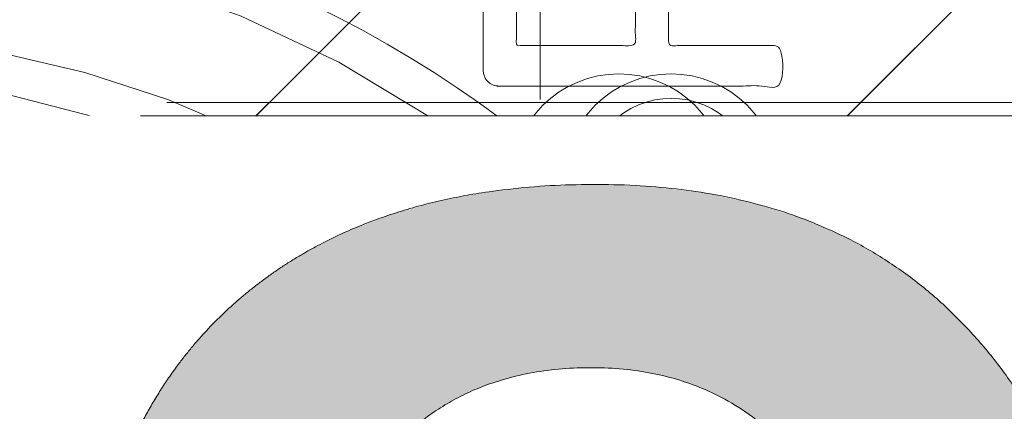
# Model space of a CAD drawing. Header units: inches. Extents: x -471 to -284, y -222 to 20.
# Tile 14 of 54: x -395.135 to -393.654, y 11.441 to 12.03. Entities that reach past the tile are written whole.
import ezdxf

# ---------------------------------------------------------------- set-up
doc = ezdxf.new("R2010")
doc.units = ezdxf.units.IN
doc.header["$LTSCALE"] = 32
doc.header["$MEASUREMENT"] = 0
doc.linetypes.add('Dash Style-1', pattern=[0.083328, 0.041656, -0.041672])
for name, color, linetype, lineweight in [('Black', 7, 'Continuous', 18), ('DashLine', 7, 'Dash Style-1', 13), ('DashLineFill', 7, 'Dash Style-1', 13), ('Drawing', 7, 'Continuous', 18), ('Metal-DeskStructure', 7, 'Continuous', 13), ('None', 7, 'Continuous', 18), ('Plastic-BracketCover', 7, 'Continuous', 13), ('SolidLine', 7, 'Continuous', 15), ('Wood_1-H', 7, 'Continuous', 13)]:
    doc.layers.add(name, color=color, linetype=linetype, lineweight=lineweight)
pattern_1 = [(45, (0, 0), (-1.61301565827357, 1.935715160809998), []), (45, (-1.0608, 1.0608), (-0.4723460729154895, 0.4167612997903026), [])]

# ---------------------------------------------------------------- blocks, each defined once
blk = doc.blocks.new('Group-54')
at = {"layer": 'Plastic-BracketCover', "color": 7}
blk.add_open_spline([(1.38164285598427, 0.884128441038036), (1.463766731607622, 0.884128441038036), (1.549581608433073, 0.884128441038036), (1.553272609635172, 0.8804374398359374), (1.555118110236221, 0.8730554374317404), (1.55696180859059, 0.8619824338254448), (1.55696180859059, 0.8453729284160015), (1.555118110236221, 0.8342999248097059), (1.553272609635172, 0.8269179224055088), (1.549581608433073, 0.8232269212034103), (1.463766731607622, 0.8232269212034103), (1.38164285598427, 0.8232269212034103), (1.255227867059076, 0.7604808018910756), (1.128812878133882, 0.6977346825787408), (1.119585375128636, 0.6940436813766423), (1.112203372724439, 0.692198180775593), (1.106666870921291, 0.6958891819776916), (1.104821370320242, 0.7106531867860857), (1.104821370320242, 0.7327991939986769), (1.106666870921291, 0.7457176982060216), (1.10851237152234, 0.7530997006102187), (1.114048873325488, 0.7567907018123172), (1.117739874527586, 0.7586362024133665), (1.181408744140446, 0.789086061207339), (1.245077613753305, 0.8195359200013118), (1.263532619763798, 0.8287634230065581), (1.304133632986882, 0.8453729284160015), (1.324432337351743, 0.8546004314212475), (1.324432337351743, 0.8555231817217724), (1.324432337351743, 0.856445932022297), (1.28383402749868, 0.871209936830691), (1.246923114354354, 0.8896649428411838), (1.18233149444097, 0.9201148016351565), (1.117739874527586, 0.9505646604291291), (1.114048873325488, 0.9524101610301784), (1.10851237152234, 0.9561011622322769), (1.106666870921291, 0.963483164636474), (1.104821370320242, 0.9745561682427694), (1.104821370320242, 0.9967021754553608), (1.107589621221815, 1.016079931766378), (1.121430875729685, 1.013311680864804), (1.128812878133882, 1.009620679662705), (1.255227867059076, 0.9468745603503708), (1.38164285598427, 0.884128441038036)], degree=2, knots=[0, 0, 0, 0.05246714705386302, 0.05482524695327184, 0.05718334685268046, 0.05954144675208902, 0.06189954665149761, 0.06484717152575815, 0.06779479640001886, 0.07074242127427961, 0.07369004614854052, 0.1392739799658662, 0.1392739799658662, 0.251980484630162, 0.251980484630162, 0.259917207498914, 0.267853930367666, 0.2757906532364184, 0.2837273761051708, 0.2916640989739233, 0.2996008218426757, 0.307537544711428, 0.31547426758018, 0.31547426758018, 0.4512108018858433, 0.4512108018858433, 0.4908944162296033, 0.5305780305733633, 0.5305780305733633, 0.5322202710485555, 0.5322202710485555, 0.6091019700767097, 0.6091019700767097, 0.7421406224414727, 0.7421406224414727, 0.7498287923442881, 0.7575169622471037, 0.7652051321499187, 0.7728933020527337, 0.7836567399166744, 0.8051836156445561, 0.8159470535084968, 0.8159470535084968, 1, 1, 1], dxfattribs=at)
blk = doc.blocks.new('1BRPFY-Leg_Plate (2D)')
at = {"layer": 'DashLineFill', "linetype": 'Continuous', "lineweight": 13}
h = blk.add_hatch(dxfattribs=at)
h.set_pattern_fill('Steel', color=253, style=0, pattern_type=2)
h.set_pattern_definition(pattern_1)
edge = h.paths.add_edge_path()
edge.add_arc((-1.704724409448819, -1.704724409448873), 0.125984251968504, 179.9999999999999, 269.9999999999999)
edge.add_line((-1.704724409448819, -1.830708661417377), (1.704724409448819, -1.830708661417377))
edge.add_arc((1.704724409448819, -1.704724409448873), 0.125984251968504, 270.0000000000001, 360.0000000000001)
edge.add_line((1.830708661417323, -1.704724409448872), (1.830708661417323, 1.704724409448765))
edge.add_arc((1.704724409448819, 1.704724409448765), 0.1259842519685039, 0, 90)
edge.add_line((1.704724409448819, 1.830708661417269), (-1.704724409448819, 1.830708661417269))
edge.add_arc((-1.704724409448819, 1.704724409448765), 0.1259842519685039, 90, 180)
edge.add_line((-1.830708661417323, 1.704724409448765), (-1.830708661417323, -1.704724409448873))
at = {"layer": 'DashLineFill', "flags": 128}
blk.add_lwpolyline([(-1.830708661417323, -1.704724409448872, 0.414213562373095), (-1.704724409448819, -1.830708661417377), (1.704724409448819, -1.830708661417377, 0.414213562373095), (1.830708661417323, -1.704724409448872), (1.830708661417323, 1.704724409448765, 0.414213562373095), (1.704724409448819, 1.830708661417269), (-1.704724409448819, 1.830708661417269, 0.414213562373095), (-1.830708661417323, 1.704724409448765)], format="xyb", close=True, dxfattribs=at)
at = {"layer": 'SolidLine', "flags": 128}
blk.add_lwpolyline([(1.279527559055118, 1.44094488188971), (1.295349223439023, 1.440167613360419), (1.31101851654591, 1.437843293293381), (1.326384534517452, 1.433994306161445), (1.341299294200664, 1.428657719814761), (1.355619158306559, 1.421884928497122), (1.369206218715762, 1.413741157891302), (1.381929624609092, 1.404304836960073), (1.393666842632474, 1.393666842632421), (1.404304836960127, 1.381929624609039), (1.413741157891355, 1.369206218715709), (1.421884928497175, 1.355619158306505), (1.428657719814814, 1.341299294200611), (1.433994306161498, 1.326384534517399), (1.437843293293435, 1.311018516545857), (1.440167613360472, 1.29534922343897), (1.440944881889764, 1.279527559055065), (1.440167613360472, 1.263705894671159), (1.437843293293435, 1.248036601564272), (1.433994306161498, 1.23267058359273), (1.428657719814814, 1.217755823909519), (1.421884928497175, 1.203435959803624), (1.413741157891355, 1.18984889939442), (1.404304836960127, 1.17712549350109), (1.393666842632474, 1.165388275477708), (1.381929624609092, 1.154750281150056), (1.369206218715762, 1.145313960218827), (1.355619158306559, 1.137170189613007), (1.341299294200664, 1.130397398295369), (1.326384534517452, 1.125060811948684), (1.31101851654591, 1.121211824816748), (1.295349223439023, 1.11888750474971), (1.279527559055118, 1.118110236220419), (1.263705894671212, 1.11888750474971), (1.248036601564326, 1.121211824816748), (1.232670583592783, 1.125060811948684), (1.217755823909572, 1.130397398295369), (1.203435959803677, 1.137170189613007), (1.189848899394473, 1.145313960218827), (1.177125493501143, 1.154750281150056), (1.165388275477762, 1.165388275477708), (1.154750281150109, 1.17712549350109), (1.14531396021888, 1.18984889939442), (1.137170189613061, 1.203435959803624), (1.130397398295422, 1.217755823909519), (1.125060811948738, 1.23267058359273), (1.121211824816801, 1.248036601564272), (1.118887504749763, 1.263705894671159), (1.118110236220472, 1.279527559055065), (1.118887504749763, 1.29534922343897), (1.121211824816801, 1.311018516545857), (1.125060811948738, 1.326384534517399), (1.130397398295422, 1.341299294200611), (1.137170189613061, 1.355619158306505), (1.14531396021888, 1.369206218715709), (1.154750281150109, 1.381929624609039), (1.165388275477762, 1.393666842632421), (1.177125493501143, 1.404304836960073), (1.189848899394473, 1.413741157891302), (1.203435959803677, 1.421884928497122), (1.217755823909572, 1.428657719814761), (1.232670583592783, 1.433994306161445), (1.248036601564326, 1.437843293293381), (1.263705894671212, 1.440167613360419)], close=True, dxfattribs=at)
at = {"layer": 'Plastic-BracketCover', "color": 7}
blk.add_blockref('Group-54', (0, 0), dxfattribs=at)
blk = doc.blocks.new('1BRPX8-Util_Bkt_Lg-F (2D)')
at = {"layer": 'DashLineFill', "linetype": 'Continuous', "lineweight": 13}
h = blk.add_hatch(dxfattribs=at)
h.set_pattern_fill('Steel', color=253, style=0, pattern_type=2)
h.set_pattern_definition(pattern_1)
edge = h.paths.add_edge_path()
edge.add_line((-4.468503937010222, 7.405511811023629), (-3.129921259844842, 7.405511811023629))
edge.add_line((-3.129921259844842, 7.405511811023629), (-3.129921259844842, -2.011811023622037))
edge.add_line((-3.129921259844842, -2.011811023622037), (-4.468503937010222, -2.011811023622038))
edge.add_line((-4.468503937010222, -2.011811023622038), (-4.468503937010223, -2.145669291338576))
edge.add_line((-4.468503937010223, -2.145669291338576), (-2.421259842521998, -2.145669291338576))
edge.add_line((-2.421259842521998, -2.145669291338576), (-2.421259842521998, -2.523622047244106))
edge.add_arc((-2.303149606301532, -2.523622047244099), 0.1181102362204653, 180.0000000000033, 270.0000000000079)
edge.add_line((-2.303149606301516, -2.641732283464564), (2.303149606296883, -2.641732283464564))
edge.add_arc((2.303149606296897, -2.523622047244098), 0.1181102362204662, 269.9999999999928, 359.9999999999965)
edge.add_line((2.421259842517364, -2.523622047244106), (2.421259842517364, -2.145669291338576))
edge.add_line((2.421259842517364, -2.145669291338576), (4.46850393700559, -2.145669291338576))
edge.add_line((4.46850393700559, -2.145669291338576), (4.46850393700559, -2.011811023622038))
edge.add_line((4.46850393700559, -2.011811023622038), (3.129921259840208, -2.011811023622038))
edge.add_line((3.129921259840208, -2.011811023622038), (3.129921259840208, 7.405511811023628))
edge.add_line((3.129921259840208, 7.405511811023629), (4.46850393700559, 7.405511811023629))
edge.add_line((4.46850393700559, 7.405511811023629), (4.46850393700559, 7.539370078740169))
edge.add_line((4.46850393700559, 7.539370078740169), (2.421259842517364, 7.539370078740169))
edge.add_line((2.421259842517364, 7.539370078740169), (2.421259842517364, 7.917322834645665))
edge.add_arc((2.30314960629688, 7.917322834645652), 0.1181102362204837, 6.452788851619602e-12, 89.99999999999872)
edge.add_line((2.303149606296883, 8.035433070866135), (-2.303149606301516, 8.035433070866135))
edge.add_arc((-2.303149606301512, 7.91732283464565), 0.1181102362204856, 90.00000000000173, 179.9999999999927)
edge.add_line((-2.421259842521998, 7.917322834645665), (-2.421259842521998, 7.539370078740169))
edge.add_line((-2.421259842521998, 7.539370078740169), (-4.468503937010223, 7.539370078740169))
edge.add_line((-4.468503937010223, 7.539370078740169), (-4.468503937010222, 7.405511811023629))
at = {"layer": 'SolidLine', "flags": 128}
blk.add_lwpolyline([(1.279527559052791, 1.40409055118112), (1.29212276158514, 1.403471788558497), (1.304596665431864, 1.401621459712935), (1.31682914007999, 1.398557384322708), (1.328702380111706, 1.39430907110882), (1.340102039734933, 1.388917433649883), (1.350918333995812, 1.382434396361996), (1.361047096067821, 1.37492239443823), (1.370390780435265, 1.36645377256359), (1.378859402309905, 1.357110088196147), (1.386371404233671, 1.346981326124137), (1.392854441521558, 1.336165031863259), (1.398246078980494, 1.324765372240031), (1.402494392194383, 1.312892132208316), (1.405558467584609, 1.300659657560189), (1.407408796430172, 1.288185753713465), (1.408027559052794, 1.275590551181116), (1.407408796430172, 1.262995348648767), (1.405558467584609, 1.250521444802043), (1.402494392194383, 1.238288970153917), (1.398246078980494, 1.226415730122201), (1.392854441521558, 1.215016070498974), (1.386371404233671, 1.204199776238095), (1.378859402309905, 1.194071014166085), (1.370390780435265, 1.184727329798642), (1.361047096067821, 1.176258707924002), (1.350918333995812, 1.168746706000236), (1.340102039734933, 1.162263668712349), (1.328702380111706, 1.156872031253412), (1.31682914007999, 1.152623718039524), (1.304596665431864, 1.149559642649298), (1.29212276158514, 1.147709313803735), (1.279527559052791, 1.147090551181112), (1.266932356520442, 1.147709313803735), (1.254458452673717, 1.149559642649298), (1.242225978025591, 1.152623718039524), (1.230352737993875, 1.156872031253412), (1.218953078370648, 1.162263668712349), (1.20813678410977, 1.168746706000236), (1.19800802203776, 1.176258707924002), (1.188664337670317, 1.184727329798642), (1.180195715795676, 1.194071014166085), (1.172683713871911, 1.204199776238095), (1.166200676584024, 1.215016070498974), (1.160809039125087, 1.226415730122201), (1.156560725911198, 1.238288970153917), (1.153496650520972, 1.250521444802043), (1.15164632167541, 1.262995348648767), (1.151027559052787, 1.275590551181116), (1.15164632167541, 1.288185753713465), (1.153496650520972, 1.300659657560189), (1.156560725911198, 1.312892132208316), (1.160809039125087, 1.324765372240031), (1.166200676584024, 1.336165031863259), (1.172683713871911, 1.346981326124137), (1.180195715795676, 1.357110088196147), (1.188664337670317, 1.36645377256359), (1.19800802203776, 1.37492239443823), (1.20813678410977, 1.382434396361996), (1.218953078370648, 1.388917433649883), (1.230352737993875, 1.39430907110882), (1.242225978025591, 1.398557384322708), (1.254458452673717, 1.401621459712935), (1.266932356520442, 1.403471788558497)], close=True, dxfattribs=at)
blk.add_lwpolyline([(0.3093663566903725, 0.9181520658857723), (0.3322086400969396, 0.9562621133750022), (0.358676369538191, 0.9919497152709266), (0.3885146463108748, 1.024871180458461), (0.4214361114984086, 1.054709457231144), (0.4571237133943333, 1.081177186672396), (0.4952337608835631, 1.104019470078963), (0.5353992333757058, 1.123016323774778), (0.5772333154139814, 1.137984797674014), (0.6203331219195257, 1.148780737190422), (0.6642835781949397, 1.155300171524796), (0.7086614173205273, 1.157480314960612), (0.7530392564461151, 1.155300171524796), (0.7969897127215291, 1.148780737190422), (0.8400895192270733, 1.137984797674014), (0.881923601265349, 1.123016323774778), (0.9220890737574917, 1.104019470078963), (0.9601991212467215, 1.081177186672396), (0.995886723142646, 1.054709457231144), (1.02880818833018, 1.024871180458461), (1.058646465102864, 0.9919497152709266), (1.085114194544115, 0.9562621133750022), (1.107956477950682, 0.9181520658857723)], dxfattribs=at)
blk = doc.blocks.new('Slate-LegBrace (2D)')
at = {"layer": 'DashLineFill', "linetype": 'Continuous', "lineweight": 13}
h = blk.add_hatch(dxfattribs=at)
h.set_pattern_fill('Steel', color=253, style=0, pattern_type=2)
h.set_pattern_definition(pattern_1)
edge = h.paths.add_edge_path()
edge.add_line((-2.199587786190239, 0.1351515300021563), (-1.374775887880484, 0.1351515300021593))
edge.add_arc((3.636636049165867e-15, 0.01355418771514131), 1.380142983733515, 5.054592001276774, 174.9454079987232, ccw=False)
edge.add_line((1.374775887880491, 0.1351515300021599), (2.199718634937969, 0.1351515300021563))
edge.add_arc((6.542437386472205e-05, 0.01705725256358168), 2.202821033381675, 3.07312710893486, 176.9268728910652)
h = blk.add_hatch(dxfattribs=at)
h.set_pattern_fill('Steel', color=253, style=0, pattern_type=2)
h.set_pattern_definition(pattern_1)
edge = h.paths.add_edge_path()
edge.add_line((-2.191696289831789, 0.2375138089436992), (-1.463739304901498, 0.2375137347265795))
edge.add_arc((6.542437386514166e-05, 0.017041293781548), 1.480314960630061, 8.565281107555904, 171.4347188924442, ccw=False)
edge.add_line((1.463870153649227, 0.2375137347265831), (2.191827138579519, 0.2375138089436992))
edge.add_line((2.191827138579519, 0.2375138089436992), (2.19971863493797, 0.1351515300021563))
edge.add_line((2.19971863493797, 0.1351515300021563), (1.374775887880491, 0.1351515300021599))
edge.add_arc((3.356894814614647e-15, 0.01355418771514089), 1.380142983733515, 5.054592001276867, 174.9454079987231)
edge.add_line((-1.374775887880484, 0.1351515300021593), (-2.19958778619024, 0.1351515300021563))
edge.add_line((-2.19958778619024, 0.1351515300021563), (-2.191696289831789, 0.2375138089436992))
h = blk.add_hatch(dxfattribs=at)
h.set_pattern_fill('Steel', color=253, style=0, pattern_type=2)
h.set_pattern_definition(pattern_1)
h.paths.add_polyline_path([(1.738774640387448, 0.9363963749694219), (1.7304820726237, 0.9368037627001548), (1.722269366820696, 0.9380220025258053), (1.714215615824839, 0.940039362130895), (1.706398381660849, 0.9428364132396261), (1.698892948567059, 0.9463862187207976), (1.691771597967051, 0.9506545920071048), (1.685102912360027, 0.9556004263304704), (1.678951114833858, 0.9611760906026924), (1.673375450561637, 0.9673278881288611), (1.668429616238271, 0.9739965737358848), (1.664161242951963, 0.9811179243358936), (1.660611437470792, 0.9886233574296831), (1.657814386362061, 0.9964405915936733), (1.655797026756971, 1.00449434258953), (1.654578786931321, 1.012707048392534), (1.654171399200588, 1.020999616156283), (1.654578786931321, 1.029292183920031), (1.655797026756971, 1.037504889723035), (1.657814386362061, 1.045558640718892), (1.660611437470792, 1.053375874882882), (1.664161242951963, 1.060881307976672), (1.668429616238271, 1.06800265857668), (1.673375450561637, 1.074671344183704), (1.678951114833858, 1.080823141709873), (1.685102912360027, 1.086398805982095), (1.691771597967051, 1.09134464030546), (1.698892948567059, 1.095613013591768), (1.706398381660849, 1.099162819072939), (1.714215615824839, 1.10195987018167), (1.722269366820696, 1.10397722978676), (1.7304820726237, 1.10519546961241), (1.738774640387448, 1.105602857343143), (1.747067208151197, 1.10519546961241), (1.755279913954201, 1.10397722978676), (1.763333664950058, 1.10195987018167), (1.771150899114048, 1.099162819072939), (1.778656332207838, 1.095613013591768), (1.785777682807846, 1.09134464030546), (1.79244636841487, 1.086398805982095), (1.798598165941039, 1.080823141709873), (1.804173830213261, 1.074671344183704), (1.809119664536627, 1.06800265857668), (1.813388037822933, 1.060881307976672), (1.816937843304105, 1.053375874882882), (1.819734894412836, 1.045558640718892), (1.821752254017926, 1.037504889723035), (1.822970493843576, 1.029292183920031), (1.823377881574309, 1.020999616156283), (1.822970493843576, 1.012707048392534), (1.821752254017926, 1.00449434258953), (1.819734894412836, 0.9964405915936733), (1.816937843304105, 0.9886233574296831), (1.813388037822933, 0.9811179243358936), (1.809119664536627, 0.9739965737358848), (1.804173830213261, 0.9673278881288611), (1.798598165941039, 0.9611760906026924), (1.79244636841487, 0.9556004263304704), (1.785777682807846, 0.9506545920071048), (1.778656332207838, 0.9463862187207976), (1.771150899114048, 0.9428364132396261), (1.763333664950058, 0.940039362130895), (1.755279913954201, 0.9380220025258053), (1.747067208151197, 0.9368037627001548)])
at = {"layer": 'DashLineFill', "flags": 128}
for points in [[(-2.199587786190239, 0.1351515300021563), (-1.374775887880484, 0.1351515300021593, -0.9154551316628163), (1.374775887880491, 0.1351515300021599), (2.199718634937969, 0.1351515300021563, 0.9477524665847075)], [(-2.191696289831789, 0.2375138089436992), (-1.463739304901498, 0.2375137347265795, -0.8606629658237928), (1.463870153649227, 0.2375137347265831), (2.191827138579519, 0.2375138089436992), (2.19971863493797, 0.1351515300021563), (1.374775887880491, 0.1351515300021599, 0.9154551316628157), (-1.374775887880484, 0.1351515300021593), (-2.19958778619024, 0.1351515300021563)]]:
    blk.add_lwpolyline(points, format="xyb", close=True, dxfattribs=at)
blk.add_lwpolyline([(1.738774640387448, 0.9363963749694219), (1.7304820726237, 0.9368037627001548), (1.722269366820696, 0.9380220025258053), (1.714215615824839, 0.940039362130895), (1.706398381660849, 0.9428364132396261), (1.698892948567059, 0.9463862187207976), (1.691771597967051, 0.9506545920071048), (1.685102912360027, 0.9556004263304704), (1.678951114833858, 0.9611760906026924), (1.673375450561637, 0.9673278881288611), (1.668429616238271, 0.9739965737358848), (1.664161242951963, 0.9811179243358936), (1.660611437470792, 0.9886233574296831), (1.657814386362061, 0.9964405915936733), (1.655797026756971, 1.00449434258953), (1.654578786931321, 1.012707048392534), (1.654171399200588, 1.020999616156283), (1.654578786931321, 1.029292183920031), (1.655797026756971, 1.037504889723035), (1.657814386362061, 1.045558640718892), (1.660611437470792, 1.053375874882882), (1.664161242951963, 1.060881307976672), (1.668429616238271, 1.06800265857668), (1.673375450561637, 1.074671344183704), (1.678951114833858, 1.080823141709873), (1.685102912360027, 1.086398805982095), (1.691771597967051, 1.09134464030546), (1.698892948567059, 1.095613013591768), (1.706398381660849, 1.099162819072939), (1.714215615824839, 1.10195987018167), (1.722269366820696, 1.10397722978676), (1.7304820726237, 1.10519546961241), (1.738774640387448, 1.105602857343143), (1.747067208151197, 1.10519546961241), (1.755279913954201, 1.10397722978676), (1.763333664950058, 1.10195987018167), (1.771150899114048, 1.099162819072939), (1.778656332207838, 1.095613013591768), (1.785777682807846, 1.09134464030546), (1.79244636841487, 1.086398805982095), (1.798598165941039, 1.080823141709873), (1.804173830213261, 1.074671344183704), (1.809119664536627, 1.06800265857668), (1.813388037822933, 1.060881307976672), (1.816937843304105, 1.053375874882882), (1.819734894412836, 1.045558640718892), (1.821752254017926, 1.037504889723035), (1.822970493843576, 1.029292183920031), (1.823377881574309, 1.020999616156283), (1.822970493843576, 1.012707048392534), (1.821752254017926, 1.00449434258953), (1.819734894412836, 0.9964405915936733), (1.816937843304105, 0.9886233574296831), (1.813388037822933, 0.9811179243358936), (1.809119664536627, 0.9739965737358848), (1.804173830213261, 0.9673278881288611), (1.798598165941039, 0.9611760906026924), (1.79244636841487, 0.9556004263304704), (1.785777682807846, 0.9506545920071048), (1.778656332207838, 0.9463862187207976), (1.771150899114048, 0.9428364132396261), (1.763333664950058, 0.940039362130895), (1.755279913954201, 0.9380220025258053), (1.747067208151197, 0.9368037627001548)], close=True, dxfattribs=at)
blk = doc.blocks.new('TLLegSleeve (2D)')
at = {"layer": 'DashLineFill', "linetype": 'Continuous', "lineweight": 13}
h = blk.add_hatch(dxfattribs=at)
h.set_pattern_fill('Steel', color=253, style=0, pattern_type=2)
h.set_pattern_definition(pattern_1)
edge = h.paths.add_edge_path()
edge.add_line((1.08267716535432, 1.402343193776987), (1.08267716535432, 2.913385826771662))
edge.add_arc((-1.707523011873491e-13, 2.913385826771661), 1.08267716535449, 4.479377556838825e-14, 180)
edge.add_line((-1.082677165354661, 2.913385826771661), (-1.08267716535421, 1.402343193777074))
edge.add_arc((-1.332267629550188e-15, 2.886579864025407e-15), 1.771653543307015, 127.6698869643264, 412.330113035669)
edge.add_line((1.08267716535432, 1.402343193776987), (1.08267716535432, 1.402343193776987))
edge = h.paths.add_edge_path()
edge.add_arc((1.665334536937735e-15, 2.91338582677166), 0.7480314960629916, 180, 360)
edge.add_arc((1.665334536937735e-15, 2.91338582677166), 0.7480314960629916, 9.54166404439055e-15, 180)
edge.add_line((-0.7480314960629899, 2.91338582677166), (-0.7480314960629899, 2.91338582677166))
edge = h.paths.add_edge_path()
edge.add_arc((-1.723066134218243e-13, 5.70119602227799e-16), 1.437007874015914, 180, 360)
edge.add_arc((-1.723066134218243e-13, 9.149983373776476e-17), 1.437007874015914, 9.541664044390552e-15, 180)
edge.add_line((-1.437007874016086, 3.308097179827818e-16), (-1.437007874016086, 3.308097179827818e-16))
at = {"layer": 'DashLine', "color": 8, "flags": 128}
blk.add_lwpolyline([(1.653543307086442, 1.118599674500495e-14), (1.645581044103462, -0.1620755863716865), (1.621770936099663, -0.3225902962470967), (1.582342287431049, -0.4799982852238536), (1.527674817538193, -0.6327836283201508), (1.45829500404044, -0.7794749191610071), (1.374871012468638, -0.9186594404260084), (1.278206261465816, -1.048996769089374), (1.169231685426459, -1.169231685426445), (1.048996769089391, -1.278206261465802), (0.918659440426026, -1.374871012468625), (0.7794749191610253, -1.458295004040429), (0.6327836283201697, -1.527674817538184), (0.4799982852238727, -1.582342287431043), (0.3225902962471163, -1.621770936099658), (0.1620755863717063, -1.645581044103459), (8.723964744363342e-15, -1.653543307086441), (-0.162075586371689, -1.645581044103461), (-0.3225902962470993, -1.621770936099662), (-0.4799982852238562, -1.582342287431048), (-0.6327836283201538, -1.527674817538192), (-0.7794749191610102, -1.458295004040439), (-0.9186594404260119, -1.374871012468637), (-1.048996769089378, -1.278206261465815), (-1.169231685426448, -1.169231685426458), (-1.278206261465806, -1.048996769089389), (-1.374871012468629, -0.9186594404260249), (-1.458295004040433, -0.7794749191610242), (-1.527674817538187, -0.6327836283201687), (-1.582342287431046, -0.4799982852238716), (-1.621770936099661, -0.3225902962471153), (-1.645581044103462, -0.1620755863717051), (-1.653543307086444, -7.741682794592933e-15), (-1.645581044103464, 0.1620755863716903), (-1.621770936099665, 0.3225902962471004), (-1.582342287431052, 0.4799982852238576), (-1.527674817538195, 0.6327836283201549), (-1.458295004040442, 0.7794749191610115), (-1.37487101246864, 0.918659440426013), (-1.278206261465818, 1.048996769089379), (-1.169231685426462, 1.169231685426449), (-1.048996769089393, 1.278206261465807), (-0.9186594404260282, 1.37487101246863), (-0.7794749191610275, 1.458295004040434), (-0.6327836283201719, 1.527674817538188), (-0.479998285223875, 1.582342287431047), (-0.3225902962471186, 1.621770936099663), (-0.1620755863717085, 1.645581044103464), (-1.096189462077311e-14, 1.653543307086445), (0.1620755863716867, 1.645581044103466), (0.3225902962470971, 1.621770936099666), (0.479998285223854, 1.582342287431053), (0.6327836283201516, 1.527674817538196), (0.7794749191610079, 1.458295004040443), (0.9186594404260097, 1.374871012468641), (1.048996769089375, 1.278206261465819), (1.169231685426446, 1.169231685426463), (1.278206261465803, 1.048996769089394), (1.374871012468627, 0.9186594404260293), (1.458295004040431, 0.7794749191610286), (1.527674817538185, 0.6327836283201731), (1.582342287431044, 0.4799982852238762), (1.621770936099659, 0.3225902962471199), (1.64558104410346, 0.1620755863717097)], close=True, dxfattribs=at)
at = {"layer": 'DashLineFill', "flags": 128}
for points in [[(1.08267716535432, 1.402343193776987), (1.08267716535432, 2.913385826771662, 0.9999999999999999), (-1.082677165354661, 2.913385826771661), (-1.08267716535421, 1.402343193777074, 2.931618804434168), (1.08267716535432, 1.402343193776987)], [(-1.437007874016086, 3.308097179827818e-16, 0.9999999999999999), (1.437007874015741, 3.308097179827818e-16, 0.9999999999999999), (-1.437007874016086, 3.308097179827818e-16)]]:
    blk.add_lwpolyline(points, format="xyb", close=True, dxfattribs=at)
blk = doc.blocks.new('Group-56')
at = {"layer": 'SolidLine', "flags": 128}
blk.add_lwpolyline([(7.34251968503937, -8.30708661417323, -0.414213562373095), (9.05511811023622, -6.594488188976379, -0.414213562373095), (10.76771653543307, -8.30708661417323, -0.414213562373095), (9.05511811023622, -10.01968503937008, -0.414213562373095)], format="xyb", close=True, dxfattribs=at)
at = {"layer": 'Wood_1-H', "color": 7}
for name in ['1BRPX8-Util_Bkt_Lg-F (2D)', 'TLLegSleeve (2D)', 'Slate-LegBrace (2D)', '1BRPFY-Leg_Plate (2D)']:
    blk.add_blockref(name, (9.05511811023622, -8.30708661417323), dxfattribs=at)
blk = doc.blocks.new('TL14_lower_leg (2D)')
at = {"layer": 'DashLine', "flags": 128}
blk.add_lwpolyline([(-1.777195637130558e-14, 1.377952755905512), (0.1350629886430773, 1.371317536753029), (0.2688252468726, 1.351475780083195), (0.3999985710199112, 1.318618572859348), (0.5273196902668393, 1.27306234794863), (0.649562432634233, 1.215245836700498), (0.7655495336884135, 1.14572584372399), (0.8741639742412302, 1.065171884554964), (0.9743597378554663, 0.9743597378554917), (1.065171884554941, 0.8741639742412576), (1.14572584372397, 0.7655495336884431), (1.215245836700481, 0.6495624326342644), (1.273062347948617, 0.5273196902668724), (1.318618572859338, 0.3999985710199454), (1.351475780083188, 0.2688252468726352), (1.371317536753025, 0.1350629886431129), (1.377952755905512, 1.783045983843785e-14), (1.371317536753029, -0.1350629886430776), (1.351475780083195, -0.2688252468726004), (1.318618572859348, -0.3999985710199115), (1.27306234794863, -0.5273196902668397), (1.215245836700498, -0.6495624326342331), (1.145725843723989, -0.7655495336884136), (1.065171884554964, -0.8741639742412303), (0.9743597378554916, -0.9743597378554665), (0.8741639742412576, -1.065171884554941), (0.7655495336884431, -1.14572584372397), (0.6495624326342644, -1.215245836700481), (0.5273196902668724, -1.273062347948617), (0.3999985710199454, -1.318618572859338), (0.2688252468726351, -1.351475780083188), (0.135062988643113, -1.371317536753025), (1.777195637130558e-14, -1.377952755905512), (-0.1350629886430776, -1.371317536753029), (-0.2688252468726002, -1.351475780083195), (-0.3999985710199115, -1.318618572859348), (-0.5273196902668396, -1.27306234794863), (-0.6495624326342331, -1.215245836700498), (-0.7655495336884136, -1.14572584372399), (-0.8741639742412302, -1.065171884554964), (-0.9743597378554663, -0.9743597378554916), (-1.065171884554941, -0.8741639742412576), (-1.14572584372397, -0.7655495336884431), (-1.215245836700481, -0.6495624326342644), (-1.273062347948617, -0.5273196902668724), (-1.318618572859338, -0.3999985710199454), (-1.351475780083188, -0.2688252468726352), (-1.371317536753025, -0.1350629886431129), (-1.377952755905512, -1.783045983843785e-14), (-1.371317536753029, 0.1350629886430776), (-1.351475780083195, 0.2688252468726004), (-1.318618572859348, 0.3999985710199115), (-1.27306234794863, 0.5273196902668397), (-1.215245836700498, 0.6495624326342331), (-1.145725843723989, 0.7655495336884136), (-1.065171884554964, 0.8741639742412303), (-0.9743597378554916, 0.9743597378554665), (-0.8741639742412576, 1.065171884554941), (-0.7655495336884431, 1.14572584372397), (-0.6495624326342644, 1.215245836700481), (-0.5273196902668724, 1.273062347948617), (-0.3999985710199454, 1.318618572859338), (-0.2688252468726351, 1.351475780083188), (-0.135062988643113, 1.371317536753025)], close=True, dxfattribs=at)
blk = doc.blocks.new('Group-59')
at = {"layer": 'DashLineFill', "linetype": 'Continuous', "lineweight": 13}
h = blk.add_hatch(dxfattribs=at)
h.set_pattern_fill('Steel', color=253, style=0, pattern_type=2)
h.set_pattern_definition(pattern_1)
h.paths.add_polyline_path([(-2.066929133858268, 1.397637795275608), (2.066929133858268, 1.397637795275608), (2.066929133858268, 0.1377952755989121), (2.106299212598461, 0.1377952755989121), (2.106299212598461, -0.1377952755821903), (2.066929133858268, -0.1377952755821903), (2.066929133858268, -5.275590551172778), (2.106299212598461, -5.275590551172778), (2.106299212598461, -5.55118110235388), (2.066929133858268, -5.55118110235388), (2.066929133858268, -5.82677165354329), (-2.066929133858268, -5.82677165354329), (-2.066929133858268, -5.55118110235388), (-2.106299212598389, -5.55118110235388), (-2.106299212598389, -5.275590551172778), (-2.066929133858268, -5.275590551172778), (-2.066929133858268, -0.1377952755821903), (-2.106299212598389, -0.1377952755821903), (-2.106299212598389, 0.1377952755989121), (-2.066929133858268, 0.1377952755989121)])
at = {"layer": 'DashLineFill', "flags": 128}
blk.add_lwpolyline([(-2.066929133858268, 1.397637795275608), (2.066929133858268, 1.397637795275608), (2.066929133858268, 0.1377952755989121), (2.106299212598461, 0.1377952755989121), (2.106299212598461, -0.1377952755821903), (2.066929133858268, -0.1377952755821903), (2.066929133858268, -5.275590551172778), (2.106299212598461, -5.275590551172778), (2.106299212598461, -5.55118110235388), (2.066929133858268, -5.55118110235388), (2.066929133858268, -5.82677165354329), (-2.066929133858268, -5.82677165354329), (-2.066929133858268, -5.55118110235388), (-2.106299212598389, -5.55118110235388), (-2.106299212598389, -5.275590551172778), (-2.066929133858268, -5.275590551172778), (-2.066929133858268, -0.1377952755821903), (-2.106299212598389, -0.1377952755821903), (-2.106299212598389, 0.1377952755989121), (-2.066929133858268, 0.1377952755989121)], close=True, dxfattribs=at)
blk = doc.blocks.new('TL14_upper_leg (2D)')
at = {"layer": 'DashLine', "flags": 128}
blk.add_lwpolyline([(0, 1.22047244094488), (0.1196272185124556, 1.214595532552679), (0.2381023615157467, 1.197021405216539), (0.3542844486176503, 1.167919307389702), (0.4670545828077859, 1.127569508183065), (0.5753267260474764, 1.076360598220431), (0.6780581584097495, 1.01478574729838), (0.7742595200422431, 0.9434379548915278), (0.8630043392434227, 0.8630043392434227), (0.9434379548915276, 0.7742595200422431), (1.01478574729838, 0.6780581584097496), (1.076360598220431, 0.5753267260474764), (1.127569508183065, 0.467054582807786), (1.167919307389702, 0.3542844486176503), (1.197021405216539, 0.2381023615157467), (1.214595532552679, 0.1196272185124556), (1.22047244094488, 7.47323834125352e-17), (1.214595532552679, -0.1196272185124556), (1.197021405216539, -0.2381023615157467), (1.167919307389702, -0.3542844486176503), (1.127569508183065, -0.467054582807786), (1.076360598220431, -0.5753267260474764), (1.01478574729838, -0.6780581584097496), (0.9434379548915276, -0.7742595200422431), (0.8630043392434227, -0.8630043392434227), (0.7742595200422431, -0.9434379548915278), (0.6780581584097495, -1.01478574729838), (0.5753267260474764, -1.076360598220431), (0.4670545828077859, -1.127569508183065), (0.3542844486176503, -1.167919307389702), (0.2381023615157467, -1.197021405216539), (0.1196272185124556, -1.214595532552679), (0, -1.22047244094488), (-0.1196272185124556, -1.214595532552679), (-0.2381023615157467, -1.197021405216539), (-0.3542844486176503, -1.167919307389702), (-0.4670545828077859, -1.127569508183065), (-0.5753267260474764, -1.076360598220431), (-0.6780581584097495, -1.01478574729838), (-0.7742595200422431, -0.9434379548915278), (-0.8630043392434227, -0.8630043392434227), (-0.9434379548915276, -0.7742595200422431), (-1.01478574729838, -0.6780581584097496), (-1.076360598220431, -0.5753267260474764), (-1.127569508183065, -0.467054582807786), (-1.167919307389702, -0.3542844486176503), (-1.197021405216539, -0.2381023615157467), (-1.214595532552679, -0.1196272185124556), (-1.22047244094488, 7.47323834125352e-17), (-1.214595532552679, 0.1196272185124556), (-1.197021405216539, 0.2381023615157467), (-1.167919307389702, 0.3542844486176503), (-1.127569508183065, 0.467054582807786), (-1.076360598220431, 0.5753267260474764), (-1.01478574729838, 0.6780581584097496), (-0.9434379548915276, 0.7742595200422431), (-0.8630043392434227, 0.8630043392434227), (-0.7742595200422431, 0.9434379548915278), (-0.6780581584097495, 1.01478574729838), (-0.5753267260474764, 1.076360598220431), (-0.4670545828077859, 1.127569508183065), (-0.3542844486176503, 1.167919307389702), (-0.2381023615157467, 1.197021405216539), (-0.1196272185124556, 1.214595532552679)], close=True, dxfattribs=at)
at = {"layer": 'DashLine', "color": 7}
blk.add_blockref('Group-59', (0, 0), dxfattribs=at)
blk = doc.blocks.new('Group-67')
at = {"layer": 'SolidLine', "color": 7}
for points, knots in [([(1.206631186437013, 5.398269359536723), (1.241695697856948, 5.398269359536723), (1.295213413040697, 5.376123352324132), (1.332123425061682, 5.335522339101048), (1.354269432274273, 5.276468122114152), (1.354269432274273, 5.209107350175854), (1.354269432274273, 5.184193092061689), (1.434547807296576, 5.184193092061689), (1.518517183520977, 5.184193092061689), (1.522208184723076, 5.180503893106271), (1.524053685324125, 5.173121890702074), (1.525897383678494, 5.162048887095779), (1.525897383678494, 5.145439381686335), (1.524053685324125, 5.134366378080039), (1.522208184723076, 5.126984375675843), (1.518517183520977, 5.123293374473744), (1.308132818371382, 5.123293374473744), (1.08852095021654, 5.123293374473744), (1.075602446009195, 5.138057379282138), (1.075602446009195, 5.195266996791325), (1.075602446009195, 5.258013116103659), (1.079293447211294, 5.28385012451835), (1.086675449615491, 5.320758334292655), (1.108821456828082, 5.357668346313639), (1.140194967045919, 5.385350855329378), (1.182639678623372, 5.398269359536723), (1.206631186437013, 5.398269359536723)], [0, 0, 0, 0.0662675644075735, 0.132535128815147, 0.1988026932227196, 0.2650702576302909, 0.3039664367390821, 0.3039664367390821, 0.4292971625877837, 0.4350595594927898, 0.4408219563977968, 0.4465843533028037, 0.4523467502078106, 0.456956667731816, 0.4615665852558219, 0.4661765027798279, 0.4707864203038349, 0.7289384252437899, 0.7450731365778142, 0.7612078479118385, 0.8451067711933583, 0.8709223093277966, 0.8967378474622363, 0.9225533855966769, 0.9483689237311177, 0.9741844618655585, 1, 1, 1]), ([(1.21216768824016, 5.335522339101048), (1.184485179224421, 5.335522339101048), (1.147576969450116, 5.315221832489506), (1.130967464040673, 5.285695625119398), (1.125430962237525, 5.254322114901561), (1.125430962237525, 5.210952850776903), (1.125430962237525, 5.184193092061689), (1.214935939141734, 5.184193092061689), (1.304440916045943, 5.184193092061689), (1.304440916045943, 5.210952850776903), (1.304440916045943, 5.263549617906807), (1.291522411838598, 5.300457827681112), (1.265687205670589, 5.324449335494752), (1.232468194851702, 5.335522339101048), (1.21216768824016, 5.335522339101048)], [0, 0, 0, 0.05309765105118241, 0.1061953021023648, 0.1592929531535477, 0.2123906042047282, 0.2979368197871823, 0.2979368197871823, 0.5840684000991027, 0.5840684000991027, 0.669614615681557, 0.7522109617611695, 0.834807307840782, 0.9174036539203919, 1, 1, 1]), ([(1.514826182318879, 5.060279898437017), (1.518517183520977, 5.060279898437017), (1.522208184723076, 5.058434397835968), (1.524053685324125, 5.051054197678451), (1.525897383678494, 5.038135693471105), (1.525897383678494, 5.019680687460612), (1.524053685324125, 5.008607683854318), (1.522208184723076, 5.00122568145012), (1.516671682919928, 4.997534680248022), (1.51113518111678, 4.995689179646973), (1.458539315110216, 4.975388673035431), (1.405943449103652, 4.955088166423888), (1.38748844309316, 4.947706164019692), (1.357960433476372, 4.932943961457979), (1.335814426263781, 4.910797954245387), (1.324741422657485, 4.881269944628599), (1.324741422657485, 4.84159168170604), (1.324741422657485, 4.822213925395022), (1.419783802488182, 4.822213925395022), (1.518517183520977, 4.822213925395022), (1.522208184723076, 4.818524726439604), (1.524053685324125, 4.811142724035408), (1.525897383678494, 4.800069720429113), (1.525897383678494, 4.783460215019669), (1.524053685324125, 4.772387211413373), (1.522208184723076, 4.765005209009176), (1.518517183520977, 4.761314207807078), (1.307210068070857, 4.761314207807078), (1.086675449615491, 4.761314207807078), (1.075602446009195, 4.77607821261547), (1.075602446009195, 4.831442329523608), (1.075602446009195, 4.896033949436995), (1.077447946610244, 4.918179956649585), (1.079293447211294, 4.927407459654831), (1.082984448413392, 4.953242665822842), (1.103284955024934, 4.993843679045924), (1.132812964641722, 5.019680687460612), (1.171566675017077, 5.034444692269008), (1.215858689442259, 5.034444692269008), (1.252768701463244, 5.021526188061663), (1.280451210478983, 4.999380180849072), (1.298904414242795, 4.966161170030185), (1.306286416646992, 4.947706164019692), (1.31182291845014, 4.958779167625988), (1.326586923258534, 4.97723417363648), (1.346887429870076, 4.991998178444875), (1.374569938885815, 5.00491668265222), (1.391179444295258, 5.012298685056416), (1.440084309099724, 5.032599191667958), (1.488989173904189, 5.0528996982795), (1.501907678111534, 5.058434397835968), (1.512980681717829, 5.060279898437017), (1.514826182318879, 5.060279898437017)], [0, 0, 0, 0.00401752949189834, 0.008035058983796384, 0.01205258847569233, 0.01607011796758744, 0.02008764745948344, 0.02410517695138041, 0.02812270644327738, 0.03214023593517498, 0.03214023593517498, 0.07095094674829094, 0.07095094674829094, 0.08463415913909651, 0.09831737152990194, 0.1120005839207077, 0.1256837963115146, 0.1387450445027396, 0.1387450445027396, 0.2028067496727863, 0.2052946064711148, 0.2077824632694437, 0.2102703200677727, 0.2127581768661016, 0.2147484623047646, 0.2167387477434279, 0.2187290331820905, 0.2207193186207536, 0.3326714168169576, 0.3396374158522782, 0.3466034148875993, 0.3918815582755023, 0.4075550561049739, 0.4232285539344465, 0.4232285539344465, 0.4666960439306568, 0.5101635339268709, 0.5536310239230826, 0.5970985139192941, 0.6405660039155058, 0.684033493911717, 0.7275009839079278, 0.77096847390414, 0.77096847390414, 0.798041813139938, 0.8251151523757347, 0.8521884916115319, 0.8792618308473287, 0.8792618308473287, 0.9581324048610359, 0.9581324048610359, 0.9790662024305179, 1, 1, 1]), ([(1.201094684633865, 4.971697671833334), (1.173412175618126, 4.971697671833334), (1.13834946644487, 4.947706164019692), (1.129121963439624, 4.920025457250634), (1.127276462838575, 4.910797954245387), (1.125430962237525, 4.888651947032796), (1.125430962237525, 4.847128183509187), (1.125430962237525, 4.822213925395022), (1.201095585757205, 4.822213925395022), (1.276760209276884, 4.822213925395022), (1.276760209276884, 4.850819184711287), (1.276760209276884, 4.903415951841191), (1.265687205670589, 4.936634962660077), (1.243541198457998, 4.960624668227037), (1.215858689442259, 4.971697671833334), (1.201094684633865, 4.971697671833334)], [0, 0, 0, 0.1425152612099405, 0.2850305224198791, 0.2850305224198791, 0.3309930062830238, 0.3769554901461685, 0.4458992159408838, 0.4458992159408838, 0.6552813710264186, 0.6552813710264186, 0.7344389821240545, 0.8008292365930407, 0.8672194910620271, 0.9336097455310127, 1, 1, 1]), ([(1.394870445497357, 4.693958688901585), (1.417014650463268, 4.693958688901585), (1.452079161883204, 4.682887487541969), (1.481607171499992, 4.664432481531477), (1.501907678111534, 4.636749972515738), (1.524053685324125, 4.586922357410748), (1.524053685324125, 4.479885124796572), (1.524053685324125, 4.413448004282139), (1.512980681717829, 4.398683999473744), (1.29982806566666, 4.398683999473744), (1.086675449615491, 4.398683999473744), (1.075602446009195, 4.413448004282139), (1.075602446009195, 4.471580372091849), (1.075602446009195, 4.562931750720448), (1.092211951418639, 4.614603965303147), (1.119894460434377, 4.647822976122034), (1.16234097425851, 4.666277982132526), (1.204785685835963, 4.666277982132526), (1.234313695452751, 4.658895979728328), (1.258305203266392, 4.644131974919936), (1.278605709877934, 4.620140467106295), (1.284142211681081, 4.60722196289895), (1.28783321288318, 4.625676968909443), (1.306286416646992, 4.657050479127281), (1.333968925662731, 4.681041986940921), (1.372724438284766, 4.693958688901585), (1.394870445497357, 4.693958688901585)], [0, 0, 0, 0.03145524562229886, 0.06291049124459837, 0.09436573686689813, 0.1258209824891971, 0.1887314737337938, 0.2661585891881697, 0.2758371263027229, 0.2855156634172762, 0.4355309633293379, 0.4452095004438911, 0.4548880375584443, 0.5214267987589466, 0.5746587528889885, 0.6278907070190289, 0.6811226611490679, 0.734354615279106, 0.762746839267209, 0.7911390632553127, 0.8195312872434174, 0.8479235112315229, 0.8479235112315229, 0.8859426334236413, 0.9239617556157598, 0.9619808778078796, 1, 1, 1])]:
    blk.add_open_spline(points, degree=2, knots=knots, dxfattribs=at)
blk = doc.blocks.new('1BRPT9-Bracket (2D)')
at = {"layer": 'DashLineFill', "linetype": 'Continuous', "lineweight": 13}
h = blk.add_hatch(dxfattribs=at)
h.set_pattern_fill('Steel', color=253, style=0, pattern_type=2)
h.set_pattern_definition(pattern_1)
edge = h.paths.add_edge_path()
edge.add_arc((1.677931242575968, -8.488188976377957), 0.2519685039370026, 269.999999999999, 360.0000000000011)
edge.add_line((1.929899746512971, -8.488188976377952), (1.929899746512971, -7.480314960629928))
edge.add_line((1.929899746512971, -7.480314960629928), (2.323600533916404, -7.480314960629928))
edge.add_line((2.323600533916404, -7.480314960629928), (2.323600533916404, 7.461135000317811))
edge.add_line((2.323600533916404, 7.461135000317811), (1.929899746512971, 7.480314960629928))
edge.add_line((1.929899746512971, 7.480314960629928), (1.929899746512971, 8.488188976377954))
edge.add_arc((1.677931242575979, 8.488188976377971), 0.2519685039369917, 359.999999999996, 450.0000000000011)
edge.add_line((1.677931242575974, 8.740157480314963), (-2.32206875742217, 8.740157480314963))
edge.add_line((-2.32206875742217, 8.740157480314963), (-2.32206875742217, -8.74015748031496))
edge.add_line((-2.32206875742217, -8.74015748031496), (1.677931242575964, -8.74015748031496))
at = {"layer": 'SolidLine', "color": 7}
blk.add_blockref('Group-67', (0, 0), dxfattribs=at)
blk = doc.blocks.new('Group-81')
at = {"layer": 'Metal-DeskStructure', "linetype": 'Continuous', "lineweight": 0, "true_color": 0xff0000}
blk.add_hatch(color=1, dxfattribs=at).paths.add_polyline_path([(1.987219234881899, -0.9301181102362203), (1.987219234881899, -1.274606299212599), (0.4025735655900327, -1.274606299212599), (0.4023214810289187, -1.244883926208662), (0.4031795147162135, -1.21546436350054), (0.4051476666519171, -1.186347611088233), (0.4082259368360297, -1.15753366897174), (0.4124143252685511, -1.129022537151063), (0.4177128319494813, -1.1008142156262), (0.4241214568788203, -1.072908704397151), (0.4316402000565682, -1.045306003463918), (0.4455088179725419, -1.000302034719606), (0.4612781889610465, -0.9557186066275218), (0.4789483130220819, -0.9115557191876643), (0.4985191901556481, -0.8678133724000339), (0.5199908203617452, -0.8244915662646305), (0.543363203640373, -0.7815903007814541), (0.5686363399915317, -0.7391095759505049), (0.5958102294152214, -0.6970493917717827), (0.6262305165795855, -0.6545855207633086), (0.6612428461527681, -0.6108937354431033), (0.7008472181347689, -0.5659740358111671), (0.7450436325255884, -0.5198264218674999), (0.793832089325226, -0.4724508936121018), (0.847212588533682, -0.4238474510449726), (0.9051851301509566, -0.3740160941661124), (0.9677497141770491, -0.3229568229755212), (1.064241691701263, -0.2345473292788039), (1.152407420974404, -0.1517895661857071), (1.232246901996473, -0.07468353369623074), (1.303760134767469, -0.003229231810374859), (1.366947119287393, 0.06257333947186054), (1.421807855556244, 0.1227241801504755), (1.468342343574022, 0.1772232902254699), (1.506550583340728, 0.2260706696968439), (1.538467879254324, 0.2720417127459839), (1.566129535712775, 0.3179118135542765), (1.589535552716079, 0.3636809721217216), (1.608685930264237, 0.4093491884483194), (1.623580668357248, 0.4549164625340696), (1.634219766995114, 0.5003827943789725), (1.640603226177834, 0.5457481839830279), (1.642731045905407, 0.5910126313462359), (1.640973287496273, 0.6332243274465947), (1.635700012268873, 0.6737371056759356), (1.626911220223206, 0.7125509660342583), (1.614606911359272, 0.7496659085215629), (1.598787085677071, 0.7850819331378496), (1.579451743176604, 0.8187990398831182), (1.556600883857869, 0.8508172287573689), (1.530234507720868, 0.8811364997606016), (1.501059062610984, 0.9087644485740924), (1.469780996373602, 0.9327086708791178), (1.436400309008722, 0.9529691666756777), (1.400917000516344, 0.9695459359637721), (1.363331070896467, 0.9824389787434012), (1.323642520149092, 0.991648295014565), (1.281851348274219, 0.9971738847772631), (1.237957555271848, 0.9990157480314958), (1.191254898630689, 0.9970140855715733), (1.146957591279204, 0.9910090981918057), (1.105065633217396, 0.981000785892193), (1.065579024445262, 0.9669891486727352), (1.028497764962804, 0.9489741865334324), (0.993821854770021, 0.9269558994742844), (0.9615512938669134, 0.9009342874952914), (0.9316860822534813, 0.8709093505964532), (0.9047981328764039, 0.837352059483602), (0.8814593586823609, 0.8007333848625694), (0.8616697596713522, 0.7610533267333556), (0.8454293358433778, 0.7183118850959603), (0.8327380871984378, 0.6725090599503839), (0.8235960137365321, 0.6236448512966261), (0.8180031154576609, 0.571719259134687), (0.8159593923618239, 0.5167322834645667), (0.4714712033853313, 0.5856299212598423), (0.4819337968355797, 0.6671096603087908), (0.4977117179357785, 0.7436104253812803), (0.5188049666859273, 0.8151322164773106), (0.5452135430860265, 0.8816750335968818), (0.5769374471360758, 0.943238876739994), (0.6139766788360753, 0.9998237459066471), (0.656331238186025, 1.051429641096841), (0.7040011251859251, 1.098056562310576), (0.7564817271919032, 1.139435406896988), (0.8132684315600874, 1.175297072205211), (0.874361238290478, 1.205641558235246), (0.9397601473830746, 1.230468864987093), (1.009465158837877, 1.249778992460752), (1.083476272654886, 1.263571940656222), (1.161793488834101, 1.271847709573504), (1.244416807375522, 1.274606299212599), (1.328024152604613, 1.271486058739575), (1.407140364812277, 1.262125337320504), (1.481765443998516, 1.246524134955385), (1.551899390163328, 1.22468245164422), (1.617542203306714, 1.196600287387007), (1.678693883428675, 1.162277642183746), (1.735354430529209, 1.121714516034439), (1.787523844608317, 1.074910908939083), (1.834327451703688, 1.023481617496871), (1.874890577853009, 0.9690414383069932), (1.909213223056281, 0.9115903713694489), (1.937295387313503, 0.8511284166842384), (1.959137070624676, 0.7876555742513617), (1.9747382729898, 0.7211718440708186), (1.984098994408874, 0.6516772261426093), (1.987219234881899, 0.5791717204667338), (1.986294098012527, 0.5418296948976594), (1.983518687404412, 0.5046222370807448), (1.978893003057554, 0.4675493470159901), (1.972417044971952, 0.4306110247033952), (1.964090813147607, 0.3938072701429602), (1.953914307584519, 0.357138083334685), (1.941887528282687, 0.3206034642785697), (1.928010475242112, 0.2842034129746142), (1.911980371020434, 0.2476351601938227), (1.893494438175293, 0.2105959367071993), (1.87255267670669, 0.173085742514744), (1.849155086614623, 0.1351045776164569), (1.823301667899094, 0.09665244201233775), (1.794992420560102, 0.05772933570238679), (1.764227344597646, 0.0183352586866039), (1.731006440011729, -0.02152978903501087), (1.694017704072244, -0.06341332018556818), (1.651949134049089, -0.1088628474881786), (1.604800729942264, -0.1578783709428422), (1.552572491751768, -0.210459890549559), (1.495264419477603, -0.2666074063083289), (1.432876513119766, -0.3263209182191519), (1.365408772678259, -0.3896004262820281), (1.292861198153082, -0.4564459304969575), (1.229909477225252, -0.5112058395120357), (1.173467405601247, -0.5613736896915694), (1.123534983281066, -0.6069494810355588), (1.080112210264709, -0.6479332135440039), (1.043199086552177, -0.6843248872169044), (1.012795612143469, -0.7161245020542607), (0.9889017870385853, -0.7433320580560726), (0.9715176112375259, -0.76594755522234), (0.9576994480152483, -0.7862922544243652), (0.9445036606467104, -0.8066874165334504), (0.9319302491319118, -0.8271330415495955), (0.9199792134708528, -0.8476291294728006), (0.9086505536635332, -0.8681756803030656), (0.8979442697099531, -0.8887726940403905), (0.8878603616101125, -0.9094201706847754), (0.8783988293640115, -0.9301181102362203)])
at = {"layer": 'Metal-DeskStructure', "color": 7}
blk.add_open_spline([(1.987219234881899, -0.9301181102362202), (1.987219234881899, -1.102362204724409), (1.987219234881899, -1.274606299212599), (1.194896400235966, -1.274606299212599), (0.4025735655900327, -1.274606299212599), (0.399344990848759, -1.155111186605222), (0.4316402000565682, -1.045306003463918), (0.4833131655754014, -0.8644490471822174), (0.7083072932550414, -0.529649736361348), (0.9677497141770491, -0.3229568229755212), (1.370370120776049, 0.04198461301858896), (1.642731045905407, 0.4101567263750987), (1.642731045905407, 0.7632572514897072), (1.417737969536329, 0.9990157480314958), (1.04633623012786, 0.9990157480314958), (0.8170359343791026, 0.7428029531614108), (0.8159593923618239, 0.5167322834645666), (0.6437152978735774, 0.5511811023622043), (0.4714712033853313, 0.5856299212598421), (0.502690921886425, 0.9215068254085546), (0.9053113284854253, 1.274606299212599), (1.587828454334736, 1.274606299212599), (1.987219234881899, 0.8752155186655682), (1.987219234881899, 0.4295344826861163), (1.868801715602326, 0.138872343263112), (1.593211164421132, -0.1819319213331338), (1.292861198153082, -0.4564459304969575), (1.028035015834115, -0.6846696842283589), (0.915000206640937, -0.8472254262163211), (0.8783988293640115, -0.9301181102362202), (1.432809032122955, -0.9301181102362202), (1.987219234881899, -0.9301181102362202)], degree=2, knots=[0, 0, 0, 0.0212862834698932, 0.0212862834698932, 0.1192031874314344, 0.1192031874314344, 0.1339760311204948, 0.1339760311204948, 0.1582533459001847, 0.1825306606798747, 0.1825306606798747, 0.2223012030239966, 0.2620717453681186, 0.2999486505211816, 0.3378255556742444, 0.3781971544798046, 0.4185687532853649, 0.4185687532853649, 0.4499368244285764, 0.4499368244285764, 0.5101754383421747, 0.5704140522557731, 0.6314176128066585, 0.692421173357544, 0.7232558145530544, 0.7540904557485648, 0.7849250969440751, 0.7849250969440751, 0.8114174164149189, 0.8379097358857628, 0.8379097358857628, 1, 1, 1], dxfattribs=at)
blk = doc.blocks.new('SlateLegLocator-R2')
at = {"color": 255, "linetype": 'Dash Style-1', "lineweight": 5}
blk.add_wipeout([(-2.106299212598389, 1.3779527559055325), (2.10629921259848, 1.3779527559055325), (2.10629921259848, -5.807086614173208), (-2.106299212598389, -5.807086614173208)], dxfattribs=at).dxf.layer = 'Black'
at = {"layer": 'Black', "linetype": 'Dash Style-1', "lineweight": 5, "flags": 128}
blk.add_lwpolyline([(-2.106299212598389, 1.377952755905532), (2.106299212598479, 1.377952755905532), (2.106299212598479, -5.807086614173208), (-2.106299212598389, -5.807086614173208)], close=True, dxfattribs=at)
at = {"layer": 'Metal-DeskStructure', "color": 7}
blk.add_blockref('Group-81', (0, 0), dxfattribs=at)
blk = doc.blocks.new('Group-83')
at = {"layer": 'None', "color": 7}
for name, p in [('1BRPT9-Bracket (2D)', (8.976377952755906, -12.00787401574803)), ('1BRPFY-Leg_Plate (2D)', (8.976377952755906, -8.30708661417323)), ('TL14_upper_leg (2D)', (8.976377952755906, -8.30708661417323)), ('TL14_lower_leg (2D)', (8.976377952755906, -8.30708661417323))]:
    blk.add_blockref(name, p, dxfattribs=at)
blk.add_blockref('SlateLegLocator-R2', (8.976377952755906, -8.30708661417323), dxfattribs=at)
blk = doc.blocks.new('Group-87')
at = {"layer": 'None'}
blk.add_blockref('Group-56', (0, 0), dxfattribs=at)
blk.add_blockref('Group-83', (0, 0), dxfattribs=at)
blk = doc.blocks.new('SL Credenza Desk (2D)')
at = {"layer": 'None'}
blk.add_blockref('Group-87', (0, 0), dxfattribs=at)
at = {"layer": 'Drawing', "color": 0, "flags": 1}
for tag in ['Tag', 'Catalog', 'Option1', 'Option2', 'Option3', 'Option4', 'Option5', 'Option6', 'Option7', 'Option8', 'Option9', 'Option10', 'Option11', 'Option12', 'Custom', 'FinishGroup', 'Discount', 'Item2', 'Item3', 'Item6', 'Item9', 'Item10', 'Item12', 'Item13', 'Item16', 'Item19', 'Item20', 'Item21', 'Item22', 'Item23', 'Item24', 'Item25', 'Item8', 'Item18', 'Item1', 'Item4', 'Item5', 'Item7', 'Item11', 'Item14', 'Item15', 'Item17']:
    blk.add_attdef(tag, (-44.99146332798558, 3.308073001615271), '', height=0.007086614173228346, dxfattribs=at)

msp = doc.modelspace()

# ---------------------------------------------------------------- block references
at = {"layer": 'Drawing'}
msp.add_blockref('SL Credenza Desk (2D)', (-404.4901574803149, 18.81496062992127), dxfattribs=at)

doc.saveas('drawing.dxf')
